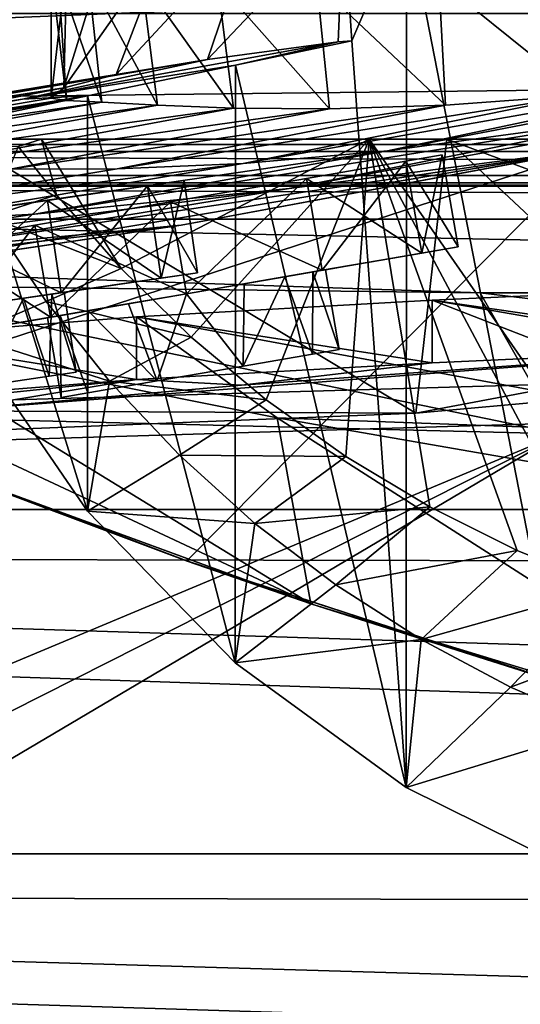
# Model space of a CAD drawing. Header units: metres. Extents: x 0 to 1004, y -708 to 0.
# Tile 77 of 116: x 363 to 403, y -120 to -42. Entities that reach past the tile are written whole.
import ezdxf

# ---------------------------------------------------------------- set-up
doc = ezdxf.new("R2010")
doc.units = ezdxf.units.M

msp = doc.modelspace()

# ---------------------------------------------------------------- linework, layer by layer
at = {"layer": 'top'}
for points in [[(393.865875, -33.244953, 1926.012573), (408.952698, -32.54953, 1924.893555), (408.898651, -110.513107, 1969.906494)], [(381.552948, -34.445732, 1858.187988), (388.832489, -33.492184, 1926.758911), (377.972412, -44.951412, 1818.617554)], [(377.972412, -44.951412, 1818.617554), (388.832489, -33.492184, 1926.758911), (388.404816, -43.546047, 1923.056763)], [(388.832489, -33.492184, 1926.758911), (389.482483, -43.460144, 1932.42395), (388.404816, -43.546047, 1923.056763)], [(389.482483, -43.460144, 1932.42395), (388.832489, -33.492184, 1926.758911), (393.865875, -33.244953, 1926.012573)], [(389.482483, -43.460144, 1932.42395), (393.865875, -33.244953, 1926.012573), (393.815125, -103.017258, 1966.300659)], [(393.815125, -103.017258, 1966.300659), (393.865875, -33.244953, 1926.012573), (408.898651, -110.513107, 1969.906494)], [(374.795319, -35.436134, 1778.381714), (381.552948, -34.445732, 1858.187988), (370.676178, -46.15657, 1713.907837)], [(370.676178, -46.15657, 1713.907837), (381.552948, -34.445732, 1858.187988), (377.972412, -44.951412, 1818.617554)], [(369.865967, -36.320198, 1698.452515), (374.795319, -35.436134, 1778.381714), (366.522369, -47.207523, 1609.020386)], [(366.522369, -47.207523, 1609.020386), (374.795319, -35.436134, 1778.381714), (370.676178, -46.15657, 1713.907837)], [(366.76001, -37.12558, 1618.439819), (369.865967, -36.320198, 1698.452515), (366.522369, -47.207523, 1609.020386)], [(365.49234, -37.825649, 1538.384521), (366.76001, -37.12558, 1618.439819), (365.508514, -48.041042, 1504.057007)], [(366.76001, -37.12558, 1618.439819), (366.522369, -47.207523, 1609.020386), (365.508514, -48.041042, 1504.057007)], [(366.063171, -38.191078, 1458.325195), (365.49234, -37.825649, 1538.384521), (366.729797, -48.234787, 1428.911499)], [(365.49234, -37.825649, 1538.384521), (365.508514, -48.041042, 1504.057007), (366.729797, -48.234787, 1428.911499)], [(368.457397, -38.297794, 1378.301758), (366.063171, -38.191078, 1458.325195), (369.556976, -48.350975, 1353.808228)], [(366.063171, -38.191078, 1458.325195), (366.729797, -48.234787, 1428.911499), (369.556976, -48.350975, 1353.808228)], [(372.698181, -38.526585, 1298.102295), (368.457397, -38.297794, 1378.301758), (373.996002, -48.595257, 1278.78125)], [(368.457397, -38.297794, 1378.301758), (369.556976, -48.350975, 1353.808228), (373.996002, -48.595257, 1278.78125)], [(408.012238, -37.7757, 978.921326), (396.444214, -38.618702, 1058.354858), (420.267303, -46.328548, 906.060059)], [(378.778442, -38.793159, 1218.015137), (372.698181, -38.526585, 1298.102295), (380.044922, -48.828663, 1203.866821)], [(372.698181, -38.526585, 1298.102295), (373.996002, -48.595257, 1278.78125), (380.044922, -48.828663, 1203.866821)], [(386.696136, -38.891628, 1138.075073), (378.778442, -38.793159, 1218.015137), (387.700684, -48.883198, 1129.102783)], [(378.778442, -38.793159, 1218.015137), (380.044922, -48.828663, 1203.866821), (387.700684, -48.883198, 1129.102783)], [(396.444214, -38.618702, 1058.354858), (386.696136, -38.891628, 1138.075073), (396.959747, -48.592743, 1054.522583)], [(386.696136, -38.891628, 1138.075073), (387.700684, -48.883198, 1129.102783), (396.959747, -48.592743, 1054.522583)], [(420.267303, -46.328548, 906.060059), (396.444214, -38.618702, 1058.354858), (407.817749, -47.794231, 980.159058)], [(396.444214, -38.618702, 1058.354858), (396.959747, -48.592743, 1054.522583), (407.817749, -47.794231, 980.159058)], [(61.022282, -41.297203, 2063.059814), (61.022282, -51.297203, 2063.059814), (943.022278, -41.297325, 2063.059814)], [(61.022282, -41.297203, 163.059692), (943.022278, -41.297325, 163.059692), (61.022282, -51.297203, 163.059692)], [(943.022278, -41.297325, 2063.059814), (61.022282, -51.297203, 2063.059814), (943.0224, -51.297203, 2063.059814)], [(943.022278, -41.297325, 163.059692), (943.0224, -51.297203, 163.059692), (61.022282, -51.297203, 163.059692)], [(414.535828, -49.244396, 784.627014), (444.250244, -42.260258, 784.561279), (392.343628, -52.244411, 906.060059)], [(444.250244, -42.260258, 784.561279), (420.267303, -46.328548, 906.060059), (392.343628, -52.244411, 906.060059)], [(363.219818, -48.120342, 1923.056763), (388.404816, -43.546047, 1923.056763), (380.217804, -45.406326, 1935.214111)], [(388.404816, -43.546047, 1923.056763), (363.219818, -48.120342, 1923.056763), (377.972412, -44.951412, 1818.617554)], [(380.217804, -45.406326, 1935.214111), (389.482483, -43.460144, 1932.42395), (393.815125, -103.017258, 1966.300659)], [(388.404816, -43.546047, 1923.056763), (389.482483, -43.460144, 1932.42395), (380.217804, -45.406326, 1935.214111)], [(363.219818, -48.120342, 1923.056763), (328.586365, -53.445087, 1818.556274), (377.972412, -44.951412, 1818.617554)], [(377.972412, -44.951412, 1818.617554), (328.586365, -53.445087, 1818.556274), (370.676178, -46.15657, 1713.907837)], [(363.219818, -48.120342, 1923.056763), (380.217804, -45.406326, 1935.214111), (368.39978, -47.850792, 1940.321289)], [(368.39978, -47.850792, 1940.321289), (380.217804, -45.406326, 1935.214111), (380.194977, -93.088722, 1962.748779)], [(380.217804, -45.406326, 1935.214111), (393.815125, -103.017258, 1966.300659), (380.194977, -93.088722, 1962.748779)], [(384.502838, -55.234798, 784.684448), (440.668976, -44.920795, 664.056458), (414.535828, -49.244396, 784.627014)], [(440.668976, -44.920795, 664.056458), (384.502838, -55.234798, 784.684448), (408.444366, -52.133327, 664.056458)], [(328.586365, -53.445087, 1818.556274), (322.434326, -54.059696, 1713.830444), (370.676178, -46.15657, 1713.907837)], [(370.676178, -46.15657, 1713.907837), (322.434326, -54.059696, 1713.830444), (366.522369, -47.207523, 1609.020386)], [(392.343628, -52.244411, 906.060059), (420.267303, -46.328548, 906.060059), (380.812561, -53.238743, 980.282288)], [(420.267303, -46.328548, 906.060059), (407.817749, -47.794231, 980.159058), (380.812561, -53.238743, 980.282288)], [(322.434326, -54.059696, 1713.830444), (318.92099, -54.707317, 1608.970215), (366.522369, -47.207523, 1609.020386)], [(366.522369, -47.207523, 1609.020386), (318.92099, -54.707317, 1608.970215), (341.837433, -52.003891, 1504.057007)], [(338.034821, -52.694641, 1923.056885), (368.39978, -47.850792, 1940.321289), (358.754669, -49.900101, 1946.745972)], [(338.034821, -52.694641, 1923.056885), (363.219818, -48.120342, 1923.056763), (368.39978, -47.850792, 1940.321289)], [(341.837433, -52.003891, 1504.057007), (365.508514, -48.041042, 1504.057007), (366.522369, -47.207523, 1609.020386)], [(358.754669, -49.900101, 1946.745972), (368.39978, -47.850792, 1940.321289), (368.404144, -80.975189, 1959.44397)], [(368.39978, -47.850792, 1940.321289), (380.194977, -93.088722, 1962.748779), (368.404144, -80.975189, 1959.44397)], [(380.812561, -53.238743, 980.282288), (407.817749, -47.794231, 980.159058), (370.773468, -53.682358, 1054.716309)], [(407.817749, -47.794231, 980.159058), (396.959747, -48.592743, 1054.522583), (370.773468, -53.682358, 1054.716309)], [(363.219818, -48.120342, 1923.056763), (338.034821, -52.694641, 1923.056885), (328.586365, -53.445087, 1818.556274)], [(366.729797, -48.234787, 1428.911499), (365.508514, -48.041042, 1504.057007), (341.837433, -52.003891, 1504.057007)], [(342.945557, -52.326302, 1428.981689), (366.729797, -48.234787, 1428.911499), (341.837433, -52.003891, 1504.057007)], [(369.556976, -48.350975, 1353.808228), (366.729797, -48.234787, 1428.911499), (342.945557, -52.326302, 1428.981689)], [(345.533508, -52.630741, 1353.942505), (369.556976, -48.350975, 1353.808228), (342.945557, -52.326302, 1428.981689)], [(373.996002, -48.595257, 1278.78125), (369.556976, -48.350975, 1353.808228), (345.533508, -52.630741, 1353.942505)], [(349.608521, -53.044209, 1278.967163), (373.996002, -48.595257, 1278.78125), (345.533508, -52.630741, 1353.942505)], [(380.044922, -48.828663, 1203.866821), (373.996002, -48.595257, 1278.78125), (349.608521, -53.044209, 1278.967163)], [(370.773468, -53.682358, 1054.716309), (396.959747, -48.592743, 1054.522583), (362.227173, -53.707546, 1129.325806)], [(396.959747, -48.592743, 1054.522583), (387.700684, -48.883198, 1129.102783), (362.227173, -53.707546, 1129.325806)], [(355.172638, -53.449196, 1204.084961), (380.044922, -48.828663, 1203.866821), (349.608521, -53.044209, 1278.967163)], [(387.700684, -48.883198, 1129.102783), (380.044922, -48.828663, 1203.866821), (355.172638, -53.449196, 1204.084961)], [(362.227173, -53.707546, 1129.325806), (387.700684, -48.883198, 1129.102783), (355.172638, -53.449196, 1204.084961)], [(364.174011, -57.283676, 906.060059), (384.502838, -55.234798, 784.684448), (414.535828, -49.244396, 784.627014)], [(392.343628, -52.244411, 906.060059), (364.174011, -57.283676, 906.060059), (414.535828, -49.244396, 784.627014)], [(358.754669, -49.900101, 1946.745972), (368.404144, -80.975189, 1959.44397), (358.782196, -66.978455, 1956.58667)], [(943.0224, -51.297203, 163.059692), (277.758484, -51.297203, 197.247162), (61.022282, -51.297203, 163.059692)], [(234.177872, -51.297203, 2037.609009), (496.239227, -51.297203, 2032.241211), (61.022282, -51.297203, 2063.059814)], [(496.239227, -51.297203, 2032.241211), (549.258301, -51.297203, 2034.755859), (61.022282, -51.297203, 2063.059814)], [(61.022282, -51.297203, 2063.059814), (549.258301, -51.297203, 2034.755859), (943.0224, -51.297203, 2063.059814)], [(286.669708, -51.297203, 2029.74585), (443.401367, -51.297203, 2027.190918), (234.177872, -51.297203, 2037.609009)], [(443.401367, -51.297203, 2027.190918), (496.239227, -51.297203, 2032.241211), (234.177872, -51.297203, 2037.609009)], [(318.295654, -51.297203, 203.297897), (277.758484, -51.297203, 197.247162), (943.0224, -51.297203, 163.059692)], [(338.67041, -51.297203, 2019.108521), (390.865906, -51.297203, 2019.616333), (286.669708, -51.297203, 2029.74585)], [(390.865906, -51.297203, 2019.616333), (443.401367, -51.297203, 2027.190918), (286.669708, -51.297203, 2029.74585)], [(358.151459, -51.297203, 212.02446), (318.295654, -51.297203, 203.297897), (943.0224, -51.297203, 163.059692)], [(338.67041, -51.297203, 2019.108521), (351.57663, -51.297203, 2016.019043), (390.865906, -51.297203, 2019.616333)], [(351.57663, -51.297203, 2016.019043), (362.871216, -51.899426, 2014.349121), (364.732208, -51.297203, 2015.060059)], [(351.57663, -51.297203, 2016.019043), (364.732208, -51.297203, 2015.060059), (390.865906, -51.297203, 2019.616333)], [(394.590271, -73.178268, 230.891495), (356.061646, -74.70504, 220.283951), (358.151459, -51.297203, 212.02446)], [(397.064728, -51.297203, 223.321609), (394.590271, -73.178268, 230.891495), (358.151459, -51.297203, 212.02446)], [(397.064728, -51.297203, 223.321609), (358.151459, -51.297203, 212.02446), (943.0224, -51.297203, 163.059692)], [(362.871216, -51.899426, 2014.349121), (365.940918, -55.744637, 2014.324463), (364.732208, -51.297203, 2015.060059)], [(364.732208, -51.297203, 2015.060059), (365.940918, -55.744637, 2014.324463), (371.081757, -61.629971, 2014.239868)], [(364.732208, -51.297203, 2015.060059), (371.081757, -61.629971, 2014.239868), (390.865906, -51.297203, 2019.616333)], [(371.081757, -61.629971, 2014.239868), (376.666718, -67.096123, 2014.293823), (390.865906, -51.297203, 2019.616333)], [(390.865906, -51.297203, 2019.616333), (376.666718, -67.096123, 2014.293823), (382.660004, -72.108322, 2014.473633)], [(382.660004, -72.108322, 2014.473633), (389.023285, -76.63533, 2014.771362), (390.865906, -51.297203, 2019.616333)], [(389.023285, -76.63533, 2014.771362), (395.716095, -80.649681, 2015.178345), (390.865906, -51.297203, 2019.616333)], [(390.865906, -51.297203, 2019.616333), (395.716095, -80.649681, 2015.178345), (402.696228, -84.127441, 2015.685913)], [(402.696228, -84.127441, 2015.685913), (409.920044, -87.048431, 2016.285034), (390.865906, -51.297203, 2019.616333)], [(409.920044, -87.048431, 2016.285034), (417.342743, -89.396393, 2016.967285), (390.865906, -51.297203, 2019.616333)], [(390.865906, -51.297203, 2019.616333), (417.342743, -89.396393, 2016.967285), (443.401367, -51.297203, 2027.190918)], [(394.590271, -73.178268, 230.891495), (397.064728, -51.297203, 223.321609), (418.158417, -71.029152, 237.296143)], [(397.064728, -51.297203, 223.321609), (441.92688, -67.970695, 242.474991), (418.158417, -71.029152, 237.296143)], [(397.064728, -51.297203, 223.321609), (443.377686, -51.297203, 236.582306), (441.92688, -67.970695, 242.474991)], [(943.0224, -51.297203, 163.059692), (443.377686, -51.297203, 236.582306), (397.064728, -51.297203, 223.321609)], [(344.421021, -62.856411, 663.09668), (344.657837, -72.940102, 662.833008), (408.973511, -52.034935, 663.380066)], [(344.421021, -62.856411, 663.09668), (408.973511, -52.034935, 663.380066), (375.887054, -58.173946, 664.056458)], [(344.657837, -72.940102, 662.833008), (376.314453, -84.957024, 662.518494), (408.973511, -52.034935, 663.380066)], [(364.174011, -57.283676, 906.060059), (392.343628, -52.244411, 906.060059), (353.603912, -57.857521, 980.373413)], [(392.343628, -52.244411, 906.060059), (380.812561, -53.238743, 980.282288), (353.603912, -57.857521, 980.373413)], [(375.887054, -58.173946, 664.056458), (408.444366, -52.133327, 664.056458), (354.203156, -60.211025, 784.734924)], [(408.444366, -52.133327, 664.056458), (384.502838, -55.234798, 784.684448), (354.203156, -60.211025, 784.734924)], [(365.940918, -55.744637, 2014.324463), (362.871216, -51.899426, 2014.349121), (360.562256, -57.498306, 1984.825684)], [(408.973511, -52.034935, 663.380066), (408.444366, -52.133327, 664.056458), (375.887054, -58.173946, 664.056458)], [(408.973511, -52.034935, 663.380066), (376.314453, -84.957024, 662.518494), (408.947021, -95.601303, 662.239807)], [(353.603912, -57.857521, 980.373413), (380.812561, -53.238743, 980.282288), (344.415314, -57.985592, 1054.859985)], [(380.812561, -53.238743, 980.282288), (370.773468, -53.682358, 1054.716309), (344.415314, -57.985592, 1054.859985)], [(344.415314, -57.985592, 1054.859985), (370.773468, -53.682358, 1054.716309), (362.227173, -53.707546, 1129.325806)], [(335.799805, -61.432766, 906.060059), (384.502838, -55.234798, 784.684448), (364.174011, -57.283676, 906.060059)], [(354.203156, -60.211025, 784.734924), (384.502838, -55.234798, 784.684448), (335.799805, -61.432766, 906.060059)], [(371.081757, -61.629971, 2014.239868), (365.940918, -55.744637, 2014.324463), (360.562256, -57.498306, 1984.825684)], [(353.603912, -57.857521, 980.373413), (335.799805, -61.432766, 906.060059), (364.174011, -57.283676, 906.060059)], [(360.562256, -57.498306, 1984.825684), (358.782196, -66.978455, 1956.58667), (365.097778, -64.259834, 1985.381958)], [(371.081757, -61.629971, 2014.239868), (360.562256, -57.498306, 1984.825684), (365.097778, -64.259834, 1985.381958)], [(354.203156, -60.211025, 784.734924), (323.948792, -64.13002, 784.502808), (375.887054, -58.173946, 664.056458)], [(323.948792, -64.13002, 784.502808), (343.93512, -62.907749, 664.155151), (375.887054, -58.173946, 664.056458)], [(375.887054, -58.173946, 664.056458), (343.93512, -62.907749, 664.155151), (344.421021, -62.856411, 663.09668)], [(376.666718, -67.096123, 2014.293823), (371.081757, -61.629971, 2014.239868), (365.097778, -64.259834, 1985.381958)], [(422.224609, -67.947922, 337.553101), (422.224609, -62.947922, 337.553131), (395.89447, -64.146172, 433.573334)], [(442.803711, -72.258545, 427.685455), (395.89447, -64.146172, 433.573334), (422.224609, -62.947922, 337.553131)], [(358.782196, -66.978455, 1956.58667), (370.168457, -70.617096, 1986.088989), (365.097778, -64.259834, 1985.381958)], [(365.097778, -64.259834, 1985.381958), (370.168457, -70.617096, 1986.088989), (376.666718, -67.096123, 2014.293823)], [(395.89447, -69.146164, 433.573303), (395.89447, -64.146172, 433.573334), (372.306519, -65.476166, 530.302002)], [(372.306519, -65.476166, 530.302002), (395.89447, -64.146172, 433.573334), (423.886719, -75.021164, 527.793945)], [(395.89447, -69.146164, 433.573303), (422.224609, -67.947922, 337.553101), (395.89447, -64.146172, 433.573334)], [(423.886719, -75.021164, 527.793945), (395.89447, -64.146172, 433.573334), (442.803711, -72.258545, 427.685455)], [(372.306549, -70.476166, 530.301941), (372.306519, -65.476166, 530.302002), (351.506531, -67.122879, 627.525818)], [(383.522034, -73.544754, 627.69397), (351.506531, -67.122879, 627.525818), (372.306519, -65.476166, 530.302002)], [(372.306549, -70.476166, 530.301941), (395.89447, -69.146164, 433.573303), (372.306519, -65.476166, 530.302002)], [(423.886719, -75.021164, 527.793945), (383.522034, -73.544754, 627.69397), (372.306519, -65.476166, 530.302002)], [(351.480469, -72.125359, 627.656799), (351.506531, -67.122879, 627.525818), (386.213074, -88.368797, 628.082153)], [(351.480469, -72.125359, 627.656799), (372.306549, -70.476166, 530.301941), (351.506531, -67.122879, 627.525818)], [(386.213074, -88.368797, 628.082153), (351.506531, -67.122879, 627.525818), (383.522034, -73.544754, 627.69397)], [(358.782196, -66.978455, 1956.58667), (368.404144, -80.975189, 1959.44397), (370.168457, -70.617096, 1986.088989)], [(370.168457, -70.617096, 1986.088989), (382.660004, -72.108322, 2014.473633), (376.666718, -67.096123, 2014.293823)], [(357.170837, -72.967789, 430.611694), (394.590271, -73.178268, 230.891495), (422.224609, -67.947922, 337.553101)], [(357.170837, -72.967789, 430.611694), (422.224609, -67.947922, 337.553101), (380.688019, -70.919998, 430.611694)], [(422.224609, -67.947922, 337.553101), (395.89447, -69.146164, 433.573303), (380.688019, -70.919998, 430.611694)], [(394.590271, -73.178268, 230.891495), (418.158417, -71.029152, 237.296143), (422.224609, -67.947922, 337.553101)], [(380.688019, -70.919998, 430.611694), (395.89447, -69.146164, 433.573303), (372.306549, -70.476166, 530.301941)], [(351.480469, -72.125359, 627.656799), (357.368317, -72.02578, 547.33429), (372.306549, -70.476166, 530.301941)], [(357.368317, -72.02578, 547.33429), (357.170837, -72.967789, 430.611694), (372.306549, -70.476166, 530.301941)], [(372.306549, -70.476166, 530.301941), (357.170837, -72.967789, 430.611694), (380.688019, -70.919998, 430.611694)], [(368.404144, -80.975189, 1959.44397), (375.736908, -76.52832, 1986.928467), (370.168457, -70.617096, 1986.088989)], [(370.168457, -70.617096, 1986.088989), (375.736908, -76.52832, 1986.928467), (382.660004, -72.108322, 2014.473633)], [(351.462006, -75.667953, 627.749573), (351.480469, -72.125359, 627.656799), (386.213074, -88.368797, 628.082153)], [(375.736908, -76.52832, 1986.928467), (389.023285, -76.63533, 2014.771362), (382.660004, -72.108322, 2014.473633)], [(376.360352, -84.973488, 629.057312), (344.657837, -72.940102, 662.833008), (351.089478, -75.518707, 629.583435)], [(376.314453, -84.957024, 662.518494), (344.657837, -72.940102, 662.833008), (376.360352, -84.973488, 629.057312)], [(356.061646, -74.70504, 220.283951), (394.590271, -73.178268, 230.891495), (357.170837, -72.967789, 430.611694)], [(425.361176, -100.312408, 628.394897), (383.522034, -73.544754, 627.69397), (416.271942, -79.233582, 627.842957)], [(425.361176, -100.312408, 628.394897), (386.213074, -88.368797, 628.082153), (383.522034, -73.544754, 627.69397)], [(416.271942, -79.233582, 627.842957), (383.522034, -73.544754, 627.69397), (423.886719, -75.021164, 527.793945)], [(386.213074, -88.368797, 628.082153), (376.360352, -84.973488, 629.057312), (351.089478, -75.518707, 629.583435)], [(351.089478, -75.518707, 629.583435), (351.462006, -75.667953, 627.749573), (386.213074, -88.368797, 628.082153)], [(375.736908, -76.52832, 1986.928467), (368.404144, -80.975189, 1959.44397), (381.764343, -81.956757, 1987.883667)], [(389.023285, -76.63533, 2014.771362), (375.736908, -76.52832, 1986.928467), (381.764343, -81.956757, 1987.883667)], [(395.716095, -80.649681, 2015.178345), (389.023285, -76.63533, 2014.771362), (381.764343, -81.956757, 1987.883667)], [(395.716095, -80.649681, 2015.178345), (381.764343, -81.956757, 1987.883667), (388.207245, -86.867455, 1988.937378)], [(402.696228, -84.127441, 2015.685913), (395.716095, -80.649681, 2015.178345), (388.207245, -86.867455, 1988.937378)], [(368.404144, -80.975189, 1959.44397), (380.194977, -93.088722, 1962.748779), (381.764343, -81.956757, 1987.883667)], [(381.764343, -81.956757, 1987.883667), (380.194977, -93.088722, 1962.748779), (388.207245, -86.867455, 1988.937378)], [(388.207245, -86.867455, 1988.937378), (395.022125, -91.230675, 1990.072144), (402.696228, -84.127441, 2015.685913)], [(395.022125, -91.230675, 1990.072144), (409.920044, -87.048431, 2016.285034), (402.696228, -84.127441, 2015.685913)], [(408.947021, -95.601303, 662.239807), (376.314453, -84.957024, 662.518494), (409.012482, -95.621124, 629.057373)], [(376.314453, -84.957024, 662.518494), (376.360352, -84.973488, 629.057312), (409.012482, -95.621124, 629.057373)], [(409.012482, -95.621124, 629.057373), (376.360352, -84.973488, 629.057312), (386.213074, -88.368797, 628.082153)], [(380.194977, -93.088722, 1962.748779), (395.022125, -91.230675, 1990.072144), (388.207245, -86.867455, 1988.937378)], [(395.022125, -91.230675, 1990.072144), (402.163452, -95.020363, 1991.270996), (409.920044, -87.048431, 2016.285034)], [(402.163452, -95.020363, 1991.270996), (417.342743, -89.396393, 2016.967285), (409.920044, -87.048431, 2016.285034)], [(425.361176, -100.312408, 628.394897), (409.012482, -95.621124, 629.057373), (386.213074, -88.368797, 628.082153)], [(417.342743, -89.396393, 2016.967285), (402.163452, -95.020363, 1991.270996), (409.584015, -98.213814, 1992.517578)], [(380.194977, -93.088722, 1962.748779), (393.815125, -103.017258, 1966.300659), (395.022125, -91.230675, 1990.072144)], [(393.815125, -103.017258, 1966.300659), (402.163452, -95.020363, 1991.270996), (395.022125, -91.230675, 1990.072144)], [(402.163452, -95.020363, 1991.270996), (393.815125, -103.017258, 1966.300659), (409.584015, -98.213814, 1992.517578)], [(393.815125, -103.017258, 1966.300659), (408.898651, -110.513107, 1969.906494), (409.584015, -98.213814, 1992.517578)]]:
    msp.add_3dface(points, dxfattribs=at)
at = {"layer": 'top0123410'}
for points in [[(13.024674, -13.027127, 2065.279785), (51.722694, -51.725147, 2065.279785), (991.024658, -13.027127, 2065.279785)], [(51.722694, -51.725147, 2065.279785), (952.32666, -51.725147, 2065.279785), (991.024658, -13.027127, 2065.279785)], [(16.024673, -16.027126, 2063.023682), (988.024658, -16.027126, 2063.023682), (54.19355, -54.196003, 2063.023682)], [(54.19355, -54.196003, 2063.023682), (988.024658, -16.027126, 2063.023682), (949.855774, -54.196003, 2063.023682)], [(952.32666, -51.725147, 2065.279785), (51.722694, -51.725147, 2065.279785), (949.265869, -54.785912, 2076.154297)], [(51.722694, -51.725147, 2065.279785), (54.783459, -54.785912, 2076.154297), (949.265869, -54.785912, 2076.154297)], [(57.681236, -57.683689, 2075.415039), (54.19355, -54.196003, 2063.023682), (946.368103, -57.683689, 2075.415039)], [(54.19355, -54.196003, 2063.023682), (949.855774, -54.196003, 2063.023682), (946.368103, -57.683689, 2075.415039)], [(949.265869, -54.785912, 2076.154297), (54.783459, -54.785912, 2076.154297), (55.066067, -55.06852, 2077.158447)], [(55.066067, -55.06852, 2077.158447), (948.978638, -55.06852, 2077.158447), (949.265869, -54.785912, 2076.154297)], [(55.066067, -55.06852, 2077.158447), (61.497978, -80.844574, 2094.340576), (948.978638, -55.06852, 2077.158447)], [(61.497978, -80.844574, 2094.340576), (942.551331, -80.844612, 2094.340576), (948.978638, -55.06852, 2077.158447)], [(57.681236, -57.683689, 2075.415039), (946.368103, -57.683689, 2075.415039), (64.21714, -84.262329, 2093.132324)], [(946.368103, -57.683689, 2075.415039), (939.284973, -86.017784, 2094.30249), (64.21714, -84.262329, 2093.132324)], [(942.551331, -80.844612, 2094.340576), (61.497978, -80.844574, 2094.340576), (932.131714, -108.310623, 2112.649414)], [(61.497978, -80.844574, 2094.340576), (71.917648, -108.310646, 2112.649414), (932.131714, -108.310623, 2112.649414)], [(74.453918, -111.251724, 2111.123535), (64.21714, -84.262329, 2093.132324), (928.733643, -113.109207, 2112.361572)], [(64.21714, -84.262329, 2093.132324), (939.284973, -86.017784, 2094.30249), (928.733643, -113.109207, 2112.361572)], [(932.131714, -108.310623, 2112.649414), (71.917648, -108.310646, 2112.649414), (918.45813, -133.342072, 2129.335449)], [(71.917648, -108.310646, 2112.649414), (85.591202, -133.342072, 2129.335449), (918.45813, -133.342072, 2129.335449)], [(87.78653, -135.652328, 2127.388916), (74.453918, -111.251724, 2111.123535), (914.925781, -137.687225, 2128.745361)], [(74.453918, -111.251724, 2111.123535), (928.733643, -113.109207, 2112.361572), (914.925781, -137.687225, 2128.745361)]]:
    msp.add_3dface(points, dxfattribs=at)
at = {"layer": 'top0123430'}
for points in [[(393.804291, -53.065529, 826.964478), (396.708801, -52.56424, 837.964478), (395.070526, -60.402138, 826.964478)], [(397.975037, -59.900845, 837.964478), (396.708801, -52.56424, 837.964478), (393.804291, -53.065529, 848.964478)], [(393.804291, -53.065529, 848.964478), (396.708801, -52.56424, 837.964478), (393.804291, -53.065529, 826.964478)], [(396.708801, -52.56424, 837.964478), (397.975037, -59.900845, 837.964478), (395.070526, -60.402138, 826.964478)], [(385.869049, -54.435085, 818.911865), (393.804291, -53.065529, 826.964478), (387.135284, -61.77169, 818.911865)], [(395.070526, -60.402138, 848.964478), (393.804291, -53.065529, 848.964478), (385.869049, -54.435085, 857.017029)], [(385.869049, -54.435085, 857.017029), (393.804291, -53.065529, 826.964478), (385.869049, -54.435085, 818.911865)], [(385.869049, -54.435085, 857.017029), (393.804291, -53.065529, 848.964478), (393.804291, -53.065529, 826.964478)], [(393.804291, -53.065529, 826.964478), (395.070526, -60.402138, 826.964478), (387.135284, -61.77169, 818.911865)], [(395.070526, -60.402138, 848.964478), (397.975037, -59.900845, 837.964478), (393.804291, -53.065529, 848.964478)], [(375.029327, -56.305931, 815.964417), (385.869049, -54.435085, 818.911865), (376.295563, -63.642536, 815.964417)], [(387.135284, -61.77169, 857.017029), (385.869049, -54.435085, 857.017029), (375.029327, -56.305931, 859.964478)], [(375.029327, -56.305931, 859.964478), (385.869049, -54.435085, 818.911865), (375.029327, -56.305931, 815.964417)], [(375.029327, -56.305931, 859.964478), (385.869049, -54.435085, 857.017029), (385.869049, -54.435085, 818.911865)], [(385.869049, -54.435085, 818.911865), (387.135284, -61.77169, 818.911865), (376.295563, -63.642536, 815.964417)], [(387.135284, -61.77169, 857.017029), (395.070526, -60.402138, 848.964478), (385.869049, -54.435085, 857.017029)], [(364.189575, -58.176777, 818.911865), (375.029327, -56.305931, 815.964417), (365.455811, -65.513382, 818.911865)], [(376.295563, -63.642536, 859.964478), (375.029327, -56.305931, 859.964478), (364.189575, -58.176777, 857.017029)], [(364.189575, -58.176777, 857.017029), (375.029327, -56.305931, 815.964417), (364.189575, -58.176777, 818.911865)], [(364.189575, -58.176777, 857.017029), (375.029327, -56.305931, 859.964478), (375.029327, -56.305931, 815.964417)], [(375.029327, -56.305931, 815.964417), (376.295563, -63.642536, 815.964417), (365.455811, -65.513382, 818.911865)], [(376.295563, -63.642536, 859.964478), (387.135284, -61.77169, 857.017029), (375.029327, -56.305931, 859.964478)], [(356.254333, -59.546329, 826.964478), (364.189575, -58.176777, 818.911865), (357.520569, -66.882935, 826.964478)], [(365.455811, -65.513382, 857.017029), (364.189575, -58.176777, 857.017029), (356.254333, -59.546329, 848.964478)], [(356.254333, -59.546329, 848.964478), (364.189575, -58.176777, 818.911865), (356.254333, -59.546329, 826.964478)], [(356.254333, -59.546329, 848.964478), (364.189575, -58.176777, 857.017029), (364.189575, -58.176777, 818.911865)], [(364.189575, -58.176777, 818.911865), (365.455811, -65.513382, 818.911865), (357.520569, -66.882935, 826.964478)], [(365.455811, -65.513382, 857.017029), (376.295563, -63.642536, 859.964478), (364.189575, -58.176777, 857.017029)], [(357.520569, -66.882935, 848.964478), (365.455811, -65.513382, 857.017029), (356.254333, -59.546329, 848.964478)], [(387.135284, -61.77169, 818.911865), (395.070526, -60.402138, 826.964478), (385.618469, -62.033482, 828.503662)], [(395.070526, -60.402138, 826.964478), (388.279816, -61.574158, 832.386719), (385.618469, -62.033482, 828.503662)], [(388.279816, -61.574158, 843.542175), (395.070526, -60.402138, 848.964478), (385.618469, -62.033482, 847.425232)], [(395.070526, -60.402138, 848.964478), (387.135284, -61.77169, 857.017029), (385.618469, -62.033482, 847.425232)], [(395.070526, -60.402138, 826.964478), (397.975037, -59.900845, 837.964478), (388.279816, -61.574158, 832.386719)], [(397.975037, -59.900845, 837.964478), (389.480164, -61.366989, 837.964478), (388.279816, -61.574158, 832.386719)], [(389.480164, -61.366989, 837.964478), (397.975037, -59.900845, 837.964478), (388.279816, -61.574158, 843.542175)], [(397.975037, -59.900845, 837.964478), (395.070526, -60.402138, 848.964478), (388.279816, -61.574158, 843.542175)], [(376.295563, -63.642536, 815.964417), (387.135284, -61.77169, 818.911865), (381.792053, -62.69389, 825.80304)], [(387.135284, -61.77169, 857.017029), (376.295563, -63.642536, 859.964478), (381.792053, -62.69389, 850.125916)], [(381.792053, -62.69389, 825.80304), (385.618469, -62.033482, 828.503662), (380.906616, -62.84668, 827.728882)], [(385.618469, -62.033482, 828.503662), (384.137695, -62.289024, 830.006348), (380.906616, -62.84668, 827.728882)], [(387.135284, -61.77169, 818.911865), (385.618469, -62.033482, 828.503662), (381.792053, -62.69389, 825.80304)], [(385.618469, -62.033482, 847.425232), (387.135284, -61.77169, 857.017029), (381.792053, -62.69389, 850.125916)], [(384.137695, -62.289024, 845.922546), (385.618469, -62.033482, 847.425232), (381.792053, -62.69389, 850.125916)], [(385.618469, -62.033482, 828.503662), (388.279816, -61.574158, 832.386719), (384.137695, -62.289024, 830.006348)], [(388.279816, -61.574158, 832.386719), (386.382019, -61.901676, 833.285217), (384.137695, -62.289024, 830.006348)], [(384.137695, -62.289024, 845.922546), (386.382019, -61.901676, 842.643677), (385.618469, -62.033482, 847.425232)], [(384.137695, -62.289024, 845.922546), (386.361847, -68.457092, 844.576538), (386.382019, -61.901676, 842.643677)], [(384.137695, -62.289024, 830.006348), (386.382019, -61.901676, 833.285217), (386.361847, -68.457092, 831.352356)], [(386.382019, -61.901676, 842.643677), (388.279816, -61.574158, 843.542175), (385.618469, -62.033482, 847.425232)], [(386.361847, -68.457092, 844.576538), (388.484131, -68.090805, 837.964478), (386.382019, -61.901676, 842.643677)], [(386.361847, -68.457092, 831.352356), (386.382019, -61.901676, 833.285217), (388.484131, -68.090805, 837.964478)], [(388.279816, -61.574158, 832.386719), (389.480164, -61.366989, 837.964478), (386.382019, -61.901676, 833.285217)], [(389.480164, -61.366989, 837.964478), (387.386017, -61.72839, 837.964478), (386.382019, -61.901676, 833.285217)], [(386.382019, -61.901676, 842.643677), (387.386017, -61.72839, 837.964478), (388.279816, -61.574158, 843.542175)], [(386.382019, -61.901676, 842.643677), (388.484131, -68.090805, 837.964478), (387.386017, -61.72839, 837.964478)], [(386.382019, -61.901676, 833.285217), (387.386017, -61.72839, 837.964478), (388.484131, -68.090805, 837.964478)], [(387.386017, -61.72839, 837.964478), (389.480164, -61.366989, 837.964478), (388.279816, -61.574158, 843.542175)], [(381.792053, -62.69389, 825.80304), (376.295563, -63.642536, 824.5849), (376.295563, -63.642536, 815.964417)], [(381.792053, -62.69389, 850.125916), (376.295563, -63.642536, 859.964478), (376.295563, -63.642536, 851.343994)], [(380.906616, -62.84668, 848.200012), (381.792053, -62.69389, 850.125916), (376.295563, -63.642536, 851.343994)], [(376.295563, -63.642536, 824.5849), (381.792053, -62.69389, 825.80304), (376.295563, -63.642509, 826.710022)], [(381.792053, -62.69389, 825.80304), (380.906616, -62.84668, 827.728882), (376.295563, -63.642509, 826.710022)], [(380.906616, -62.84668, 848.200012), (380.819183, -69.413704, 848.663086), (384.137695, -62.289024, 845.922546)], [(380.819183, -69.413704, 848.663086), (386.361847, -68.457092, 844.576538), (384.137695, -62.289024, 845.922546)], [(380.819183, -69.413704, 827.265869), (380.906616, -62.84668, 827.728882), (384.137695, -62.289024, 830.006348)], [(380.819183, -69.413704, 827.265869), (384.137695, -62.289024, 830.006348), (386.361847, -68.457092, 831.352356)], [(380.906616, -62.84668, 848.200012), (384.137695, -62.289024, 845.922546), (381.792053, -62.69389, 850.125916)], [(376.295563, -63.642509, 849.218872), (380.906616, -62.84668, 848.200012), (376.295563, -63.642536, 851.343994)], [(380.819183, -69.413704, 848.663086), (380.906616, -62.84668, 848.200012), (376.295563, -63.642509, 849.218872)], [(376.295563, -63.642509, 826.710022), (380.906616, -62.84668, 827.728882), (380.819183, -69.413704, 827.265869)], [(376.295563, -63.642536, 815.964417), (370.799072, -64.591187, 825.80304), (365.455811, -65.513382, 818.911865)], [(376.295563, -63.642536, 859.964478), (365.455811, -65.513382, 857.017029), (370.799072, -64.591187, 850.125916)], [(371.684479, -64.438339, 848.200012), (376.295563, -63.642509, 849.218872), (370.799072, -64.591187, 850.125916)], [(376.295563, -63.642509, 849.218872), (376.295563, -63.642536, 851.343994), (370.799072, -64.591187, 850.125916)], [(376.295563, -63.642536, 824.5849), (370.799072, -64.591187, 825.80304), (376.295563, -63.642536, 815.964417)], [(376.295563, -63.642536, 859.964478), (370.799072, -64.591187, 850.125916), (376.295563, -63.642536, 851.343994)], [(370.799072, -64.591187, 825.80304), (376.295563, -63.642536, 824.5849), (371.684479, -64.438339, 827.728882)], [(376.295563, -63.642536, 824.5849), (376.295563, -63.642509, 826.710022), (371.684479, -64.438339, 827.728882)], [(373.968109, -70.596146, 848.663086), (376.295563, -63.642509, 849.218872), (371.684479, -64.438339, 848.200012)], [(371.684479, -64.438339, 827.728882), (376.295563, -63.642509, 826.710022), (373.968109, -70.596146, 827.265869)], [(373.968109, -70.596146, 848.663086), (380.819183, -69.413704, 848.663086), (376.295563, -63.642509, 849.218872)], [(373.968109, -70.596146, 827.265869), (376.295563, -63.642509, 826.710022), (380.819183, -69.413704, 827.265869)], [(366.209106, -65.383347, 842.643677), (368.4534, -64.995995, 845.922546), (364.31131, -65.710915, 843.542175)], [(368.4534, -64.995995, 845.922546), (366.972626, -65.251595, 847.425232), (364.31131, -65.710915, 843.542175)], [(370.799072, -64.591187, 825.80304), (366.972626, -65.251595, 828.503662), (365.455811, -65.513382, 818.911865)], [(365.455811, -65.513382, 857.017029), (366.972626, -65.251595, 847.425232), (370.799072, -64.591187, 850.125916)], [(366.972626, -65.251595, 828.503662), (368.4534, -64.995995, 830.006348), (366.209106, -65.383347, 833.285217)], [(366.209106, -65.383347, 842.643677), (368.425446, -71.552757, 844.576538), (368.4534, -64.995995, 845.922546)], [(366.209106, -65.383347, 833.285217), (368.4534, -64.995995, 830.006348), (368.425446, -71.552757, 831.352356)], [(368.4534, -64.995995, 845.922546), (371.684479, -64.438339, 848.200012), (366.972626, -65.251595, 847.425232)], [(371.684479, -64.438339, 848.200012), (370.799072, -64.591187, 850.125916), (366.972626, -65.251595, 847.425232)], [(366.972626, -65.251595, 828.503662), (370.799072, -64.591187, 825.80304), (368.4534, -64.995995, 830.006348)], [(368.425446, -71.552757, 844.576538), (373.968109, -70.596146, 848.663086), (368.4534, -64.995995, 845.922546)], [(368.4534, -64.995995, 830.006348), (373.968109, -70.596146, 827.265869), (368.425446, -71.552757, 831.352356)], [(370.799072, -64.591187, 825.80304), (371.684479, -64.438339, 827.728882), (368.4534, -64.995995, 830.006348)], [(368.4534, -64.995995, 845.922546), (373.968109, -70.596146, 848.663086), (371.684479, -64.438339, 848.200012)], [(368.4534, -64.995995, 830.006348), (371.684479, -64.438339, 827.728882), (373.968109, -70.596146, 827.265869)], [(357.520569, -66.882935, 826.964478), (364.31131, -65.710915, 832.386719), (354.616089, -67.384224, 837.964478)], [(364.31131, -65.710915, 832.386719), (363.110962, -65.918083, 837.964478), (354.616089, -67.384224, 837.964478)], [(354.616089, -67.384224, 837.964478), (363.110962, -65.918083, 837.964478), (364.31131, -65.710915, 843.542175)], [(357.520569, -66.882935, 848.964478), (354.616089, -67.384224, 837.964478), (364.31131, -65.710915, 843.542175)], [(365.455811, -65.513382, 818.911865), (366.972626, -65.251595, 828.503662), (357.520569, -66.882935, 826.964478)], [(366.972626, -65.251595, 828.503662), (364.31131, -65.710915, 832.386719), (357.520569, -66.882935, 826.964478)], [(365.455811, -65.513382, 857.017029), (357.520569, -66.882935, 848.964478), (366.972626, -65.251595, 847.425232)], [(357.520569, -66.882935, 848.964478), (364.31131, -65.710915, 843.542175), (366.972626, -65.251595, 847.425232)], [(365.205078, -65.556633, 837.964478), (366.209106, -65.383347, 842.643677), (363.110962, -65.918083, 837.964478)], [(366.209106, -65.383347, 842.643677), (364.31131, -65.710915, 843.542175), (363.110962, -65.918083, 837.964478)], [(363.110962, -65.918083, 837.964478), (364.31131, -65.710915, 832.386719), (365.205078, -65.556633, 837.964478)], [(364.31131, -65.710915, 832.386719), (366.972626, -65.251595, 828.503662), (366.209106, -65.383347, 833.285217)], [(364.31131, -65.710915, 832.386719), (366.209106, -65.383347, 833.285217), (365.205078, -65.556633, 837.964478)], [(365.205078, -65.556633, 837.964478), (366.30835, -71.918152, 837.964478), (366.209106, -65.383347, 842.643677)], [(365.205078, -65.556633, 837.964478), (366.209106, -65.383347, 833.285217), (366.30835, -71.918152, 837.964478)], [(366.30835, -71.918152, 837.964478), (368.425446, -71.552757, 844.576538), (366.209106, -65.383347, 842.643677)], [(366.209106, -65.383347, 833.285217), (368.425446, -71.552757, 831.352356), (366.30835, -71.918152, 837.964478)], [(386.361847, -68.457092, 831.352356), (388.484131, -68.090805, 837.964478), (386.361847, -68.457092, 844.576538)], [(380.819183, -69.413704, 827.265869), (386.361847, -68.457092, 844.576538), (380.819183, -69.413704, 848.663086)], [(380.819183, -69.413704, 827.265869), (386.361847, -68.457092, 831.352356), (386.361847, -68.457092, 844.576538)], [(373.968109, -70.596146, 827.265869), (380.819183, -69.413704, 848.663086), (373.968109, -70.596146, 848.663086)], [(373.968109, -70.596146, 827.265869), (380.819183, -69.413704, 827.265869), (380.819183, -69.413704, 848.663086)], [(368.425446, -71.552757, 831.352356), (373.968109, -70.596146, 848.663086), (368.425446, -71.552757, 844.576538)], [(368.425446, -71.552757, 831.352356), (373.968109, -70.596146, 827.265869), (373.968109, -70.596146, 848.663086)], [(366.30835, -71.918152, 837.964478), (368.425446, -71.552757, 831.352356), (368.425446, -71.552757, 844.576538)]]:
    msp.add_3dface(points, dxfattribs=at)
at = {"layer": 'top0123431'}
for points in [[(373.188599, -55.023136, 966.964478), (376.10495, -54.596218, 977.964478), (374.266968, -62.389702, 966.964478)], [(377.183319, -61.96278, 977.964478), (376.10495, -54.596218, 977.964478), (373.188599, -55.023136, 988.964478)], [(373.188599, -55.023136, 988.964478), (376.10495, -54.596218, 977.964478), (373.188599, -55.023136, 966.964478)], [(376.10495, -54.596218, 977.964478), (377.183319, -61.96278, 977.964478), (374.266968, -62.389702, 966.964478)], [(365.220947, -56.189507, 958.911865), (373.188599, -55.023136, 966.964478), (366.299347, -63.556072, 958.911865)], [(374.266968, -62.389702, 988.964478), (373.188599, -55.023136, 988.964478), (365.220947, -56.189507, 997.017029)], [(365.220947, -56.189507, 997.017029), (373.188599, -55.023136, 966.964478), (365.220947, -56.189507, 958.911865)], [(365.220947, -56.189507, 997.017029), (373.188599, -55.023136, 988.964478), (373.188599, -55.023136, 966.964478)], [(373.188599, -55.023136, 966.964478), (374.266968, -62.389702, 966.964478), (366.299347, -63.556072, 958.911865)], [(374.266968, -62.389702, 988.964478), (377.183319, -61.96278, 977.964478), (373.188599, -55.023136, 988.964478)], [(354.336945, -57.782799, 955.964417), (365.220947, -56.189507, 958.911865), (355.415344, -65.149361, 955.964417)], [(366.299347, -63.556072, 997.017029), (365.220947, -56.189507, 997.017029), (354.336945, -57.782799, 999.964478)], [(354.336945, -57.782799, 999.964478), (365.220947, -56.189507, 958.911865), (354.336945, -57.782799, 955.964417)], [(354.336945, -57.782799, 999.964478), (365.220947, -56.189507, 997.017029), (365.220947, -56.189507, 958.911865)], [(365.220947, -56.189507, 958.911865), (366.299347, -63.556072, 958.911865), (355.415344, -65.149361, 955.964417)], [(366.299347, -63.556072, 997.017029), (374.266968, -62.389702, 988.964478), (365.220947, -56.189507, 997.017029)], [(355.415344, -65.149361, 999.964478), (366.299347, -63.556072, 997.017029), (354.336945, -57.782799, 999.964478)], [(374.266968, -62.389702, 966.964478), (377.183319, -61.96278, 977.964478), (367.448517, -63.387844, 972.386719)], [(377.183319, -61.96278, 977.964478), (368.653778, -63.211407, 977.964478), (367.448517, -63.387844, 972.386719)], [(368.653778, -63.211407, 977.964478), (377.183319, -61.96278, 977.964478), (367.448517, -63.387844, 983.542175)], [(377.183319, -61.96278, 977.964478), (374.266968, -62.389702, 988.964478), (367.448517, -63.387844, 983.542175)], [(366.299347, -63.556072, 958.911865), (374.266968, -62.389702, 966.964478), (364.776306, -63.779022, 968.503662)], [(374.266968, -62.389702, 966.964478), (367.448517, -63.387844, 972.386719), (364.776306, -63.779022, 968.503662)], [(367.448517, -63.387844, 983.542175), (374.266968, -62.389702, 988.964478), (364.776306, -63.779022, 987.425232)], [(374.266968, -62.389702, 988.964478), (366.299347, -63.556072, 997.017029), (364.776306, -63.779022, 987.425232)], [(355.415344, -65.149361, 955.964417), (366.299347, -63.556072, 958.911865), (360.934265, -64.341454, 965.80304)], [(366.299347, -63.556072, 997.017029), (355.415344, -65.149361, 999.964478), (360.934265, -64.341454, 990.125916)], [(366.299347, -63.556072, 958.911865), (364.776306, -63.779022, 968.503662), (360.934265, -64.341454, 965.80304)], [(364.776306, -63.779022, 987.425232), (366.299347, -63.556072, 997.017029), (360.934265, -64.341454, 990.125916)], [(364.776306, -63.779022, 968.503662), (367.448517, -63.387844, 972.386719), (363.28949, -63.996647, 970.006348)], [(367.448517, -63.387844, 972.386719), (365.542969, -63.666767, 973.285217), (363.28949, -63.996647, 970.006348)], [(365.542969, -63.666767, 982.643677), (367.448517, -63.387844, 983.542175), (364.776306, -63.779022, 987.425232)], [(367.448517, -63.387844, 972.386719), (368.653778, -63.211407, 977.964478), (365.542969, -63.666767, 973.285217)], [(368.653778, -63.211407, 977.964478), (366.551086, -63.519188, 977.964478), (365.542969, -63.666767, 973.285217)], [(365.542969, -63.666767, 982.643677), (366.551086, -63.519188, 977.964478), (367.448517, -63.387844, 983.542175)], [(365.542969, -63.666767, 982.643677), (367.486267, -69.907585, 977.964478), (366.551086, -63.519188, 977.964478)], [(365.542969, -63.666767, 973.285217), (366.551086, -63.519188, 977.964478), (367.486267, -69.907585, 977.964478)], [(366.551086, -63.519188, 977.964478), (368.653778, -63.211407, 977.964478), (367.448517, -63.387844, 983.542175)], [(360.045227, -64.471573, 988.200012), (359.790039, -71.034225, 988.663086), (363.28949, -63.996647, 985.922546)], [(359.790039, -71.034225, 988.663086), (365.355316, -70.219528, 984.576538), (363.28949, -63.996647, 985.922546)], [(359.790039, -71.034225, 967.265869), (360.045227, -64.471573, 967.728882), (363.28949, -63.996647, 970.006348)], [(359.790039, -71.034225, 967.265869), (363.28949, -63.996647, 970.006348), (365.355316, -70.219528, 971.352356)], [(360.934265, -64.341454, 965.80304), (364.776306, -63.779022, 968.503662), (360.045227, -64.471573, 967.728882)], [(364.776306, -63.779022, 968.503662), (363.28949, -63.996647, 970.006348), (360.045227, -64.471573, 967.728882)], [(360.045227, -64.471573, 988.200012), (363.28949, -63.996647, 985.922546), (360.934265, -64.341454, 990.125916)], [(363.28949, -63.996647, 985.922546), (364.776306, -63.779022, 987.425232), (360.934265, -64.341454, 990.125916)], [(363.28949, -63.996647, 985.922546), (365.542969, -63.666767, 982.643677), (364.776306, -63.779022, 987.425232)], [(363.28949, -63.996647, 985.922546), (365.355316, -70.219528, 984.576538), (365.542969, -63.666767, 982.643677)], [(363.28949, -63.996647, 970.006348), (365.542969, -63.666767, 973.285217), (365.355316, -70.219528, 971.352356)], [(365.355316, -70.219528, 984.576538), (367.486267, -69.907585, 977.964478), (365.542969, -63.666767, 982.643677)], [(365.355316, -70.219528, 971.352356), (365.542969, -63.666767, 973.285217), (367.486267, -69.907585, 977.964478)], [(359.790039, -71.034225, 967.265869), (365.355316, -70.219528, 984.576538), (359.790039, -71.034225, 988.663086)], [(359.790039, -71.034225, 967.265869), (365.355316, -70.219528, 971.352356), (365.355316, -70.219528, 984.576538)], [(365.355316, -70.219528, 971.352356), (367.486267, -69.907585, 977.964478), (365.355316, -70.219528, 984.576538)]]:
    msp.add_3dface(points, dxfattribs=at)
at = {"layer": 'top0123459'}
for points in [[(994.049377, -10, 90), (217.024673, -653.266907, 90), (10, -10, 90)], [(787.024658, -653.266907, 90), (217.024673, -653.266907, 90), (994.049377, -10, 90)], [(23.447599, -15.487401, 163.059708), (67.223946, -52.298347, 163.059708), (980.601746, -15.487401, 163.059708)], [(67.223946, -52.298347, 163.059708), (936.825623, -52.298347, 163.059708), (980.601746, -15.487401, 163.059708)], [(348.574341, -62.955688, 140.056442), (399.720459, -63.554558, 140.04599), (67.223946, -52.298347, 163.059708)], [(399.720459, -63.554558, 140.04599), (604.328979, -63.554554, 140.046005), (67.223946, -52.298347, 163.059708)], [(67.223946, -52.298347, 163.059708), (604.328979, -63.554554, 140.046005), (936.825623, -52.298347, 163.059708)], [(358.174194, -73.613029, 117.0532), (406.116364, -74.810768, 117.032295), (348.574341, -62.955688, 140.056442)], [(348.574341, -62.955688, 140.056442), (406.116364, -74.810768, 117.032295), (399.720459, -63.554558, 140.04599)], [(399.720459, -63.554558, 140.04599), (502.024689, -75.769028, 117.015564), (604.328979, -63.554554, 140.046005)], [(406.116364, -74.810768, 117.032295), (502.024689, -75.769028, 117.015564), (399.720459, -63.554558, 140.04599)], [(62.34153, -218.630936, 114.521904), (406.116364, -74.810768, 117.032295), (358.174194, -73.613029, 117.0532)], [(60.485558, -249.360291, 113.985519), (59.186348, -280.118225, 113.448639), (406.116364, -74.810768, 117.032295)], [(406.116364, -74.810768, 117.032295), (59.186348, -280.118225, 113.448639), (489.911316, -508.234344, 109.46685)], [(62.34153, -218.630936, 114.521904), (60.485558, -249.360291, 113.985519), (406.116364, -74.810768, 117.032295)]]:
    msp.add_3dface(points, dxfattribs=at)

doc.saveas('drawing.dxf')
